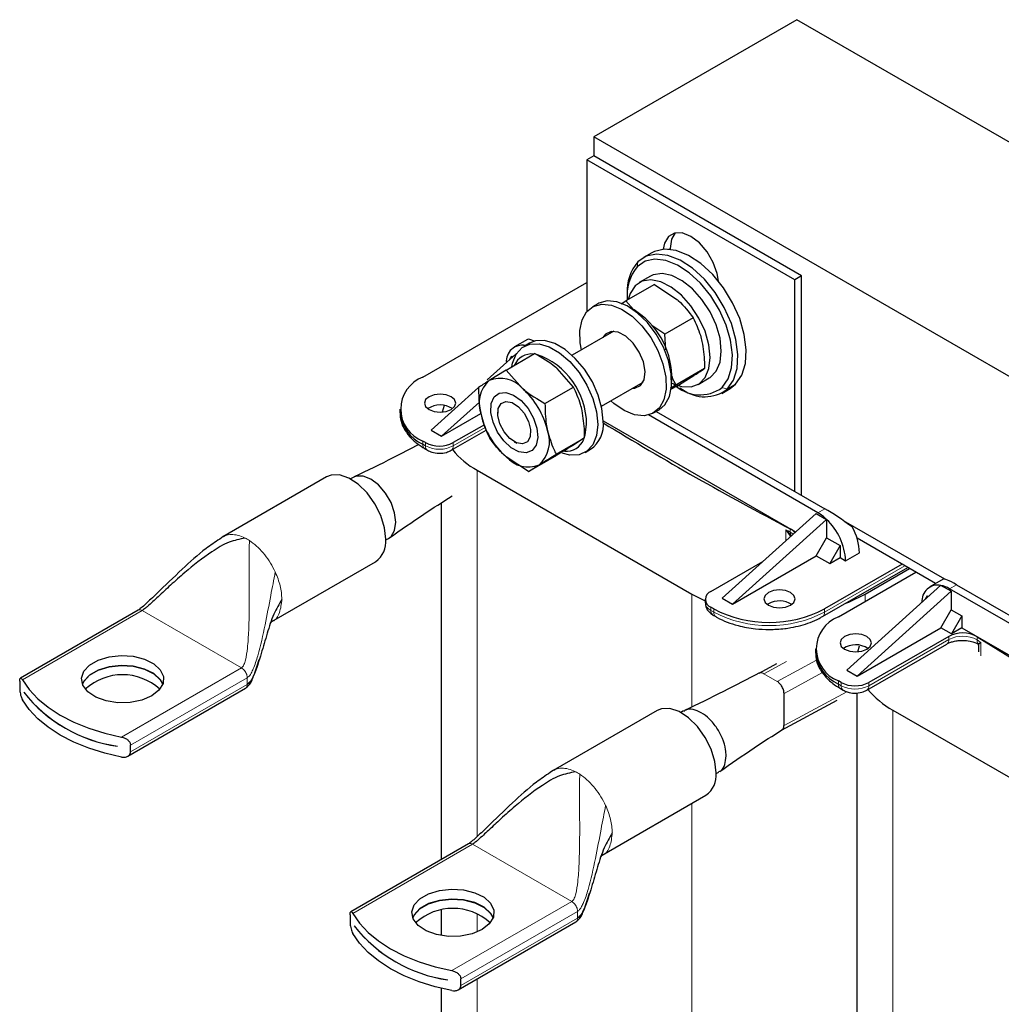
# Model space of a CAD drawing. Header units: millimetres. Extents: x 5 to 418, y 2 to 292.
# Tile 12 of 23: x 214 to 254, y 102 to 143. Entities that reach past the tile are written whole.
import ezdxf

# ---------------------------------------------------------------- set-up
doc = ezdxf.new("R2010")
doc.units = ezdxf.units.MM

msp = doc.modelspace()

# ---------------------------------------------------------------- linework, layer by layer
at = {"color": 7, "linetype": 'Continuous', "lineweight": 25}
for p, q in [((245.3442, 142.5642), (237.057, 137.78)), ((287.7706, 118.0719), (245.3442, 142.5642)), ((279.4834, 113.2878), (237.057, 137.78)), ((237.057, 137.78), (237.057, 136.9962)), ((237.057, 136.9962), (236.7741, 136.8329)), ((245.2594, 131.9344), (236.7741, 136.8329)), ((236.7741, 136.8329), (236.7741, 130.6497)), ((245.5422, 132.0977), (237.057, 136.9962)), ((240.1682, 133.224), (240.1682, 133.1804)), ((239.4169, 133.0396), (239.0775, 132.8437)), ((239.3643, 132.0856), (238.9118, 131.8243)), ((245.5422, 132.0977), (245.2594, 131.9344)), ((245.2594, 123.2955), (245.2594, 131.9344)), ((245.5422, 123.1322), (245.5422, 132.0977)), ((230.0707, 127.9651), (236.7741, 131.8349)), ((239.5278, 131.7472), (238.3662, 131.0766)), ((239.5278, 131.7472), (240.4473, 131.1385)), ((238.4146, 131.3786), (238.4146, 131.248)), ((237.2213, 130.9639), (236.995, 130.8332)), ((238.1713, 130.9558), (238.3662, 131.0766)), ((238.6709, 130.7247), (238.3662, 131.0766)), ((238.6977, 130.7093), (238.4715, 130.8399)), ((241.1141, 130.3839), (239.9526, 129.7133)), ((239.9526, 129.7133), (239.4202, 130.0658)), ((237.8677, 129.836), (236.1677, 128.8546)), ((239.993, 129.0788), (239.9526, 129.7133)), ((234.3481, 129.5061), (233.8104, 129.1957)), ((234.4211, 129.3474), (234.1948, 129.2168)), ((234.2568, 129.2553), (234.2484, 129.2477)), ((234.2592, 129.2539), (234.2571, 129.2551)), ((233.8971, 128.9315), (232.6926, 127.8475)), ((233.473, 128.2518), (234.6346, 128.9224)), ((233.6289, 128.6902), (233.7053, 128.8224)), ((233.7053, 128.8224), (233.7483, 128.7976)), ((236.221, 127.5591), (235.5541, 128.3137)), ((241.5717, 128.3096), (240.4101, 127.639)), ((233.473, 128.2518), (232.7823, 127.8234)), ((233.473, 128.2518), (234.1399, 127.4973)), ((240.2389, 127.7782), (240.2389, 128.0395)), ((240.4429, 127.5985), (241.1336, 128.027)), ((241.3116, 127.6673), (241.7641, 127.9285)), ((232.3446, 127.5344), (230.4101, 125.7935)), ((235.0594, 126.8885), (236.221, 127.5591)), ((237.3676, 126.7761), (239.0676, 127.7574)), ((240.4101, 127.639), (240.1824, 127.4977)), ((240.4429, 127.5985), (240.2166, 127.4679)), ((240.5639, 127.525), (240.677, 127.4596)), ((242.6166, 127.4969), (242.8456, 127.6739)), ((242.2772, 127.301), (242.6166, 127.4969)), ((232.3824, 126.9417), (230.8344, 125.5486)), ((230.9367, 126.8044), (230.8605, 126.5374)), ((229.1335, 126.6589), (229.1335, 126.5282)), ((230.8344, 125.5486), (232.4386, 126.4746)), ((233.1293, 126.615), (233.1293, 126.4943)), ((246.2069, 122.4219), (239.2859, 126.4173)), ((239.4948, 126.503), (239.7211, 126.6336)), ((239.599, 126.5632), (246.4898, 122.5852)), ((232.585, 126.0203), (231.3152, 125.2873)), ((237.4387, 126.1772), (245.296, 121.6413)), ((230.4101, 125.7935), (230.8344, 125.5486)), ((231.2324, 124.9735), (232.66, 125.7976)), ((230.1839, 125.2873), (230.0707, 125.3526)), ((233.8042, 125.3252), (233.9087, 125.2648)), ((235.5169, 124.8142), (236.6785, 125.4848)), ((236.6785, 125.4848), (236.2404, 125.2022)), ((230.1536, 125.0388), (230.2667, 124.9735)), ((234.3881, 124.1032), (233.4686, 124.7119)), ((234.3881, 124.1032), (235.5497, 124.7738)), ((236.6946, 124.8865), (236.9209, 125.0171)), ((234.3881, 124.1032), (234.8262, 124.3858)), ((226.1434, 123.8888), (221.9008, 121.4396)), ((232.2911, 124.1609), (241.0592, 119.0992)), ((227.2295, 123.8692), (227.1174, 123.8045)), ((230.8266, 122.828), (230.8266, 108.2606)), ((242.2895, 118.9357), (246.1362, 122.3974)), ((246.1362, 122.3974), (246.5602, 122.1527)), ((242.7138, 118.6907), (246.5605, 122.1525)), ((246.5605, 122.1525), (246.5602, 122.1527)), ((246.5605, 122.1524), (246.5605, 121.4013)), ((251.3867, 119.7092), (247.2502, 122.0971)), ((221.922, 121.4518), (221.7768, 121.3507)), ((228.5573, 121.3103), (228.6694, 121.375)), ((246.1362, 120.6664), (246.5605, 121.4013)), ((246.5605, 121.4013), (247.112, 121.0829)), ((247.112, 121.0829), (246.6877, 120.348)), ((247.112, 121.0829), (247.112, 120.593)), ((251.0132, 119.5328), (247.8033, 121.3859)), ((242.7138, 118.6907), (246.1362, 120.6664)), ((246.1362, 120.6664), (246.6877, 120.348)), ((247.3383, 120.4623), (247.904, 120.7889)), ((223.9006, 117.9754), (228.1432, 120.4246)), ((241.837, 119.2132), (243.9595, 120.4386)), ((249.6435, 120.3236), (246.4756, 118.4948)), ((246.6877, 120.348), (247.112, 120.593)), ((247.112, 120.593), (247.3383, 120.4623)), ((246.3928, 118.181), (249.8738, 120.1906)), ((247.0413, 118.1682), (250.2092, 119.997)), ((248.1302, 119.0992), (249.9473, 120.1482)), ((251.2274, 119.4584), (247.3807, 115.9966)), ((251.3187, 119.7092), (250.781, 119.3988)), ((251.2274, 119.4583), (251.2277, 119.4582)), ((251.6516, 119.2134), (251.2277, 119.4582)), ((251.8638, 119.4829), (263.4603, 112.7883)), ((241.0592, 119.0992), (241.6027, 118.8276)), ((251.6516, 119.2134), (247.805, 115.7517)), ((263.1775, 112.625), (251.5809, 119.3196)), ((251.6516, 119.2134), (251.6516, 118.4622)), ((241.6027, 118.8867), (241.6027, 118.756)), ((242.2895, 118.9357), (242.7138, 118.6907)), ((244.1846, 118.707), (244.1344, 118.6744)), ((250.5995, 118.8933), (250.6758, 119.0255)), ((250.6758, 119.0255), (250.7188, 119.0007)), ((218.4442, 118.4448), (213.6365, 115.6694)), ((241.9501, 118.4948), (241.837, 118.5601)), ((251.2274, 117.7274), (251.6516, 118.4622)), ((251.6516, 118.4622), (252.09, 118.2091)), ((241.9199, 118.2463), (242.033, 118.181)), ((252.09, 118.2091), (251.6658, 117.4743)), ((252.09, 118.2091), (252.09, 117.7192)), ((247.805, 115.7517), (251.2274, 117.7274)), ((251.6658, 117.4743), (251.2274, 117.7274)), ((252.09, 117.7192), (251.6658, 117.4743)), ((252.09, 117.7192), (262.2666, 111.8444)), ((248.2029, 115.1766), (251.4658, 117.0603)), ((251.5487, 117.374), (248.2858, 115.4904)), ((252.7242, 117.0895), (252.7427, 117.0891)), ((246.104, 116.862), (246.104, 116.7313)), ((247.8935, 116.969), (247.8278, 116.7241)), ((252.7579, 117.0196), (252.7579, 116.7377)), ((244.5203, 116.2517), (243.7911, 115.8613)), ((247.3807, 115.9966), (247.805, 115.7517)), ((213.6075, 115.5398), (213.6075, 115.2676)), ((247.1544, 115.4904), (247.0413, 115.5557)), ((213.7772, 115.0919), (213.7772, 115.0951)), ((213.7772, 115.0919), (213.7787, 115.0927)), ((218.0244, 112.4797), (222.8316, 115.2549)), ((244.821, 113.739), (244.821, 115.0463)), ((247.1242, 115.2419), (247.2373, 115.1766)), ((247.7971, 115.0681), (247.7971, 96.2023)), ((244.7182, 113.5449), (246.9909, 114.7616)), ((239.635, 114.345), (235.3924, 111.8957)), ((240.7211, 114.3253), (240.609, 114.2606)), ((249.2616, 114.364), (258.0297, 109.3023)), ((217.5955, 112.8908), (217.5955, 112.8876)), ((218.133, 112.6551), (218.133, 112.9273)), ((235.4136, 111.9079), (235.2684, 111.8068)), ((242.0489, 111.7664), (242.161, 111.8311)), ((237.3922, 108.4316), (241.6348, 110.8808)), ((231.9358, 108.9009), (227.1281, 106.1255)), ((230.8266, 106.1952), (230.8266, 105.1511)), ((227.0991, 105.996), (227.0991, 105.7238)), ((227.2688, 105.548), (227.2688, 105.5513)), ((227.2688, 105.548), (227.2703, 105.5489)), ((231.516, 102.9359), (236.3232, 105.711)), ((231.6246, 103.1113), (231.6246, 103.3835)), ((230.8266, 102.9957), (230.8266, 98.4396)), ((231.0871, 103.347), (231.0871, 103.3437))]:
    msp.add_line(p, q, dxfattribs=at)
at = {"color": 7, "linetype": 'Continuous', "lineweight": 18}
for p, q in [((240.1682, 133.224), (240.1027, 133.1862)), ((238.8268, 132.4717), (238.8485, 132.6668)), ((242.3016, 127.5424), (242.5062, 127.4779)), ((242.8456, 127.6739), (242.5062, 127.4779)), ((231.3152, 125.1567), (232.6218, 125.9109)), ((230.0707, 125.222), (230.0707, 125.3526)), ((230.1839, 125.1567), (230.0707, 125.222)), ((230.1839, 125.2873), (230.1839, 125.1567)), ((231.3152, 125.1567), (231.3152, 125.2873)), ((232.2911, 124.1609), (232.2911, 109.1969)), ((246.2069, 122.4219), (246.4898, 122.5852)), ((244.901, 121.2858), (244.901, 121.7247)), ((245.0781, 121.4808), (244.901, 121.7247)), ((244.901, 121.7247), (245.1067, 121.4973)), ((245.073, 121.6342), (245.073, 121.7648)), ((224.0009, 120.0983), (224.0448, 120.0069)), ((249.7566, 120.2582), (246.4756, 118.3641)), ((251.5809, 119.3196), (251.8638, 119.4829)), ((241.0592, 119.0992), (241.0592, 114.4918)), ((248.1302, 119.0992), (248.1302, 118.7969)), ((218.6109, 118.4283), (213.7162, 115.6027)), ((222.665, 116.0879), (218.6109, 118.4283)), ((241.837, 118.4295), (241.837, 118.5601)), ((241.9501, 118.3641), (241.837, 118.4295)), ((241.9501, 118.4948), (241.9501, 118.3641)), ((246.4756, 118.3641), (246.4756, 118.4948)), ((248.2858, 115.3598), (251.5487, 117.2434)), ((251.5487, 117.2434), (251.5487, 117.374)), ((252.7057, 117.3585), (252.7057, 117.2279)), ((252.7427, 117.0891), (252.8627, 117.1286)), ((252.8627, 117.1286), (252.7688, 117.041)), ((252.8627, 117.1286), (252.8627, 116.5819)), ((244.0007, 115.8467), (244.9229, 116.3403)), ((244.5381, 115.5364), (246.1535, 116.4011)), ((217.7703, 113.2623), (222.665, 116.0879)), ((244.5381, 115.5364), (244.0007, 115.8467)), ((244.821, 115.0463), (246.3989, 115.891)), ((218.133, 112.9273), (222.9007, 115.6797)), ((222.9007, 115.4075), (222.9007, 115.6797)), ((247.0413, 115.4251), (247.0413, 115.5557)), ((247.1544, 115.4904), (247.1544, 115.3598)), ((248.2858, 115.3598), (248.2858, 115.4904)), ((222.9007, 115.4075), (218.133, 112.6551)), ((244.821, 113.739), (247.3855, 115.1118)), ((247.1544, 115.3598), (247.0413, 115.4251)), ((249.2616, 114.364), (249.2616, 97.0477)), ((237.4925, 110.5545), (237.5364, 110.4631)), ((241.0592, 110.5485), (241.0592, 91.3368)), ((232.1025, 108.8844), (227.2078, 106.0588)), ((236.1566, 106.5441), (232.1025, 108.8844)), ((231.2619, 103.7184), (236.1566, 106.5441)), ((231.6246, 103.3835), (236.3923, 106.1358)), ((236.3923, 105.8636), (231.6246, 103.1113)), ((232.2911, 106.0485), (232.2911, 105.2978)), ((236.3923, 105.8636), (236.3923, 106.1358)), ((232.2911, 103.3833), (232.2911, 96.3985))]:
    msp.add_line(p, q, dxfattribs=at)
at = {"color": 7, "linetype": 'Continuous', "lineweight": 25, "flags": 128}
for points in [[(242.1428, 131.8847), (242.0927, 132.1902), (241.932, 132.6472), (241.6818, 133.0807), (241.3664, 133.4483), (241.0167, 133.7141), (240.6671, 133.852), (240.3517, 133.8485), (240.1015, 133.7039), (239.9408, 133.4325), (239.8907, 133.1847)], [(240.3708, 133.8531), (240.2236, 133.5958), (240.1682, 133.224)], [(242.8456, 127.6739), (243.0962, 128.0377), (243.2426, 128.5134), (243.2773, 129.077), (243.1987, 129.7005), (243.0107, 130.3523), (242.7227, 131), (242.3492, 131.611), (241.9088, 132.1546), (241.4237, 132.6037), (240.9182, 132.9356), (240.4177, 133.1338), (239.9471, 133.1883), (239.5303, 133.0964), (239.4169, 133.0396)], [(242.3016, 127.5424), (242.5397, 127.888), (242.6788, 128.3399), (242.7118, 128.8754), (242.6371, 129.4676), (242.4585, 130.0869), (242.1849, 130.7022), (241.83, 131.2826), (241.4117, 131.799), (240.9508, 132.2256), (240.4706, 132.541), (239.9951, 132.7293), (239.5481, 132.7811), (239.152, 132.6938), (238.8268, 132.4717)], [(242.5062, 127.4779), (242.7568, 127.8418), (242.9032, 128.3174), (242.9379, 128.8811), (242.8593, 129.5045), (242.6713, 130.1564), (242.3833, 130.8041), (242.0098, 131.415), (241.5694, 131.9587), (241.0843, 132.4077), (240.5788, 132.7397), (240.0783, 132.9379), (239.6077, 132.9924), (239.1908, 132.9005), (238.8485, 132.6668)], [(240.2382, 127.7185), (240.6381, 127.5789), (241.0228, 127.5665), (241.3502, 127.6911), (241.5998, 127.9447), (241.7559, 128.3116), (241.8087, 128.7685), (241.7549, 129.2869), (241.5978, 129.8341), (241.3473, 130.3757), (241.0192, 130.8778), (240.6341, 131.3087), (240.2161, 131.6415), (239.7916, 131.8551), (239.3872, 131.9362), (239.0283, 131.8796), (238.7375, 131.689), (238.533, 131.3763), (238.4552, 131.128)], [(241.7641, 127.9285), (241.8027, 127.9523), (242.0524, 128.206), (242.2085, 128.5728), (242.2613, 129.0298), (242.2074, 129.5481), (242.0503, 130.0953), (241.7999, 130.637), (241.4717, 131.1391), (241.0866, 131.57), (240.6687, 131.9027), (240.2441, 132.1163), (239.8397, 132.1974), (239.4808, 132.1409), (239.3643, 132.0856)], [(236.5483, 129.0743), (236.4974, 129.369), (236.4843, 129.8684), (236.5736, 130.2981), (236.76, 130.633), (237.0327, 130.8537), (237.3759, 130.9475), (237.7695, 130.9087), (238.1908, 130.7398), (238.6152, 130.4504), (239.0181, 130.0575), (239.3761, 129.5838), (239.6683, 129.0569), (239.8778, 128.5074), (239.9924, 127.9672), (240.0055, 127.4678), (239.9162, 127.0382), (239.7298, 126.7032), (239.4571, 126.4825), (239.1139, 126.3888), (238.7203, 126.4275), (238.299, 126.5965), (237.8746, 126.8859), (237.7482, 126.9958)], [(239.7211, 126.6336), (239.9561, 126.8339), (240.1425, 127.1688), (240.2317, 127.5985), (240.2187, 128.0979), (240.1041, 128.638), (239.8946, 129.1875), (239.6024, 129.7144), (239.2444, 130.1881), (238.8415, 130.581), (238.4171, 130.8704), (237.9958, 131.0393), (237.6021, 131.0781), (237.259, 130.9844), (237.2213, 130.9639)], [(239.081, 128.5858), (238.912, 128.9895), (238.6625, 129.3543), (238.3627, 129.6364), (238.0486, 129.8017), (237.7583, 129.8303), (237.5266, 129.7187), (237.4222, 129.5788)], [(233.6993, 128.3825), (233.7283, 128.531), (233.8795, 128.9039), (234.1216, 129.1692), (234.4405, 129.3114), (234.8179, 129.3222), (235.2317, 129.2011), (235.6578, 128.9551), (236.0716, 128.5985), (236.449, 128.1519), (236.7679, 127.6414), (237.01, 127.0967), (237.1611, 126.5493), (237.2125, 126.0311)], [(237.4388, 126.1618), (237.3874, 126.6799), (237.2363, 127.2273), (236.9942, 127.7721), (236.6752, 128.2825), (236.2979, 128.7291), (235.8841, 129.0857), (235.4579, 129.3317), (235.0442, 129.4528), (234.6668, 129.442), (234.4211, 129.3474)], [(238.6221, 127.5003), (238.7315, 127.5059), (238.9632, 127.6175), (239.1082, 127.8559), (239.1491, 128.1921), (239.081, 128.5858)], [(231.2304, 126.6425), (231.3691, 126.7624), (231.4178, 126.9038), (231.3691, 127.0452), (231.2304, 127.1651), (231.0228, 127.2451), (230.7778, 127.2733), (230.5329, 127.2451), (230.3253, 127.1651), (230.1866, 127.0452), (230.1378, 126.9038), (230.1866, 126.7624), (230.3253, 126.6425), (230.5329, 126.5625), (230.7778, 126.5343), (231.0228, 126.5625), (231.2304, 126.6425)], [(234.7264, 125.8831), (234.7639, 125.4988), (234.6973, 125.1803), (234.534, 124.9619), (234.2916, 124.8673), (233.9963, 124.9068), (233.6803, 125.0761), (233.3777, 125.3569), (233.1213, 125.7187), (232.939, 126.1223), (232.8504, 126.524), (232.8651, 126.8802), (232.9817, 127.1524), (233.1873, 127.3111), (233.4599, 127.339), (233.7697, 127.2332), (234.0833, 127.005), (234.3667, 126.6793), (234.5891, 126.2913), (234.7264, 125.8831)], [(233.2197, 126.0523), (233.135, 126.3892), (233.1523, 126.6827), (233.2687, 126.8883), (233.4668, 126.9745), (233.7162, 126.9283), (233.979, 126.7567), (234.2152, 126.4858), (234.3888, 126.1569), (234.4735, 125.82), (234.4563, 125.5265), (234.3398, 125.3209), (234.1418, 125.2347), (233.8924, 125.2809), (233.6296, 125.4526), (233.3933, 125.7234), (233.2197, 126.0523)], [(237.2125, 126.0311), (237.1611, 125.5723), (237.01, 125.1994), (236.7679, 124.9341), (236.449, 124.7919), (236.0716, 124.7811), (235.7646, 124.8593)], [(236.687, 125.532), (236.7074, 125.6007), (236.76, 126.0311)], [(228.5575, 121.3403), (228.5051, 121.8112), (228.3516, 122.3077), (228.1086, 122.793), (227.7939, 123.2311), (227.431, 123.5895), (227.0468, 123.8417), (226.6697, 123.9689), (226.3278, 123.9617), (226.1434, 123.8888)], [(228.6694, 121.375), (228.7732, 121.4554), (228.9178, 121.6997), (228.9676, 122.0343), (228.9178, 122.4264), (228.7732, 122.8377), (228.5479, 123.2278), (228.2641, 123.5587), (227.9494, 123.7979), (227.6348, 123.922), (227.3509, 123.9188), (227.2295, 123.8692)], [(244.1846, 119.1643), (244.0459, 119.0444), (243.9971, 118.903), (244.0459, 118.7616), (244.1846, 118.6417), (244.3922, 118.5617), (244.6371, 118.5335), (244.8821, 118.5617), (245.0897, 118.6417), (245.2284, 118.7616), (245.2771, 118.903), (245.2284, 119.0444), (245.0897, 119.1643), (244.8821, 119.2443), (244.6371, 119.2725), (244.3922, 119.2443), (244.1846, 119.1643)], [(247.3396, 118.7276), (247.4626, 118.7758), (248.1302, 119.0992)], [(248.201, 116.8457), (248.3397, 116.9655), (248.3884, 117.1069), (248.3397, 117.2483), (248.201, 117.3682), (247.9933, 117.4482), (247.7484, 117.4764), (247.5035, 117.4482), (247.2959, 117.3682), (247.1571, 117.2483), (247.1084, 117.1069), (247.1571, 116.9655), (247.2959, 116.8457), (247.5035, 116.7656), (247.7484, 116.7374), (247.9933, 116.7656), (248.201, 116.8457)], [(218.9974, 114.9395), (218.5945, 114.7678), (218.1218, 114.6723), (217.6214, 114.6615), (217.1377, 114.7364), (216.7137, 114.8902), (216.387, 115.1093), (216.1867, 115.3743), (216.1307, 115.6615), (216.2238, 115.9456), (216.4578, 116.2012), (216.8119, 116.4056), (217.2546, 116.5407), (217.7467, 116.5944), (218.2443, 116.5621), (218.7033, 116.4465), (219.0829, 116.2579), (219.3493, 116.0131), (219.4789, 115.7339), (219.4602, 115.445), (219.2948, 115.1721), (218.9974, 114.9395)], [(219.4522, 115.422), (219.3493, 115.6065), (219.0829, 115.8513), (218.7033, 116.0398), (218.2443, 116.1554), (217.7467, 116.1878), (217.2546, 116.1341), (216.8119, 115.999), (216.4578, 115.7945), (216.2238, 115.539), (216.1668, 115.422)], [(216.1674, 115.4203), (216.2238, 115.5357), (216.4578, 115.7913), (216.8119, 115.9957), (217.2546, 116.1308), (217.7467, 116.1845), (218.2443, 116.1522), (218.7033, 116.0366), (219.0829, 115.848), (219.3493, 115.6032), (219.4516, 115.4203)], [(213.7162, 115.6027), (213.991, 115.2043), (214.3439, 114.8271), (214.7701, 114.476), (215.2639, 114.1557), (215.8187, 113.8707), (216.4269, 113.6246), (217.0804, 113.4209), (217.7703, 113.2623)], [(217.7703, 112.4457), (217.0804, 112.6044), (216.4269, 112.8081), (215.8187, 113.0541), (215.2639, 113.3392), (214.7701, 113.6594), (214.3439, 114.0106), (213.991, 114.3878), (213.7162, 114.7861)], [(242.0491, 111.7965), (241.9967, 112.2673), (241.8432, 112.7638), (241.6002, 113.2491), (241.2855, 113.6873), (240.9226, 114.0457), (240.5384, 114.2979), (240.1613, 114.4251), (239.8194, 114.4179), (239.635, 114.345)], [(232.489, 105.3956), (232.0861, 105.224), (231.6134, 105.1285), (231.113, 105.1177), (230.6293, 105.1925), (230.2053, 105.3463), (229.8786, 105.5654), (229.6783, 105.8304), (229.6223, 106.1177), (229.7154, 106.4017), (229.9494, 106.6573), (230.3035, 106.8618), (230.7462, 106.9968), (231.2383, 107.0506), (231.7359, 107.0182), (232.1949, 106.9026), (232.5745, 106.714), (232.8409, 106.4693), (232.9705, 106.19), (232.9518, 105.9011), (232.7864, 105.6282), (232.489, 105.3956)], [(232.9438, 105.8781), (232.8409, 106.0626), (232.5745, 106.3074), (232.1949, 106.496), (231.7359, 106.6116), (231.2383, 106.6439), (230.7462, 106.5902), (230.3035, 106.4551), (229.9494, 106.2507), (229.7154, 105.9951), (229.6584, 105.8781)], [(229.659, 105.8765), (229.7154, 105.9918), (229.9494, 106.2474), (230.3035, 106.4519), (230.7462, 106.5869), (231.2383, 106.6407), (231.7359, 106.6083), (232.1949, 106.4927), (232.5745, 106.3041), (232.8409, 106.0594), (232.9432, 105.8765)], [(227.2078, 106.0588), (227.4826, 105.6605), (227.8355, 105.2832), (228.2617, 104.9321), (228.7555, 104.6119), (229.3103, 104.3268), (229.9185, 104.0808), (230.572, 103.8771), (231.2619, 103.7184)], [(231.2619, 102.9019), (230.572, 103.0605), (229.9185, 103.2642), (229.3103, 103.5103), (228.7555, 103.7953), (228.2617, 104.1156), (227.8355, 104.4667), (227.4826, 104.844), (227.2078, 105.2423)]]:
    msp.add_lwpolyline(points, dxfattribs=at)
at = {"color": 7, "linetype": 'Continuous', "lineweight": 18, "flags": 128}
msp.add_lwpolyline([(245.1965, 121.5518), (245.1807, 121.5648), (245.073, 121.6342)], dxfattribs=at)
at = {"color": 7, "linetype": 'Continuous', "lineweight": 25}
for centre, radius, start, end in [((240.3107, 131.2835), 1.901, 141.31586, 185.34331), ((240.2339, 131.4829), 1.8223, 139.4868, 183.28151), ((236.9426, 127.9163), 3.2987, 2.14016, 57.85446), ((234.1348, 128.6117), 0.6549, 79.26017, 184.7018), ((234.526, 128.1206), 0.7916, 83.95077, 156.04385), ((233.7172, 126.0202), 3.0428, 0.20605, 70.78272), ((230.5665, 126.6589), 1.3972, 110.78342, 249.21658), ((233.234, 126.7149), 1.197, 40.81417, 112.16817), ((233.645, 126.8787), 1.2793, 132.4013, 200.49909), ((241.3927, 128.7662), 1.5245, 225.50469, 306.60001), ((231.9633, 125.04), 3.2826, 13.00093, 48.46714), ((241.5795, 128.675), 1.5138, 233.40223, 307.74519), ((230.7778, 125.9204), 0.9069, 56.33248, 123.66752), ((230.7349, 126.6879), 1.6094, 185.6948, 245.62534), ((235.6452, 127.1692), 3.2826, 193.00093, 228.46714), ((236.2349, 126.017), 1.2126, 304.45505, 6.85713), ((307.8632, 241.363), 135.079, 238.576183, 242.300069), ((233.9636, 125.3305), 1.2793, 312.4013, 20.49909), ((230.7496, 126.3791), 1.2296, 242.60967, 297.39033), ((235.9117, 125.7223), 0.7921, 265.56834, 337.75736), ((233.8987, 127.1245), 3.3715, 219.03792, 241.52174), ((234.3745, 125.4943), 1.197, 220.81417, 292.16817), ((245.2596, 120.8127), 1.8673, 45.85457, 59.51629), ((244.8364, 120.3349), 2.5051, 2.91529, 46.51141), ((244.8323, 121.2669), 0.5531, 38.68549, 64.20848), ((245.63, 120.7167), 2.2751, 1.8179, 29.64378), ((227.5661, 121.2373), 0.9967, 305.37932, 5.93286), ((251.1053, 118.8148), 0.6549, 79.26017, 184.7018), ((250.9834, 118.3162), 1.1678, 59.22499, 77.92714), ((241.9609, 118.8867), 0.3493, 110.78342, 249.21658), ((244.6346, 117.8801), 0.9414, 57.53567, 118.55302), ((244.2129, 122.8619), 4.9185, 242.60967, 297.39033), ((247.5371, 116.862), 1.3972, 110.78342, 249.21658), ((252.1128, 116.292), 1.2202, 60.92664, 117.53507), ((324.2575, 230.5203), 133.8852, 237.69499, 242.310386), ((247.7055, 116.891), 1.6094, 185.6948, 245.62534), ((247.7486, 116.1223), 0.908, 56.64894, 123.63326), ((217.8095, 113.5432), 2.2636, 47.68495, 132.31505), ((247.7201, 116.5822), 1.2296, 242.60967, 297.39033), ((218.4216, 118.731), 5.8983, 218.0558, 261.94957), ((218.4216, 118.7278), 5.8983, 218.0558, 261.94957), ((250.8692, 117.3276), 3.3715, 219.03792, 241.52174), ((241.0577, 111.6934), 0.9967, 305.37932, 5.93286), ((231.3011, 103.9993), 2.2636, 47.68495, 132.31505), ((231.9132, 109.1872), 5.8983, 218.0558, 261.94957), ((231.9132, 109.1839), 5.8983, 218.0558, 261.94957)]:
    msp.add_arc(centre, radius, start, end, dxfattribs=at)
at = {"color": 7, "linetype": 'Continuous', "lineweight": 18}
for centre, radius, start, end in [((230.2667, 125.2003), 0.1972, 173.70115, 234.98667), ((230.3741, 125.1324), 0.1918, 172.74121, 235.97315), ((230.7496, 126.2484), 1.2296, 242.60967, 297.39033), ((231.115, 125.137), 0.2012, 305.70095, 5.62013), ((311.727, 248.3654), 143.1907, 242.180213, 242.257974), ((245.3267, 121.6241), 0.2539, 177.7262, 209.94554), ((245.1265, 121.4303), 0.07, 106.46652, 133.78307), ((221.9599, 119.7078), 1.8844, 56.88363, 63.12174), ((242.003, 118.796), 0.4024, 185.6948, 245.62534), ((242.033, 118.4078), 0.1972, 173.70115, 234.98667), ((242.1399, 118.3398), 0.1913, 172.68493, 236.5366), ((244.2129, 122.7312), 4.9185, 242.60967, 297.39033), ((246.2809, 118.3423), 0.196, 303.76086, 6.41234), ((251.3584, 117.2192), 0.1918, 304.05635, 7.25583), ((252.1128, 116.1614), 1.2202, 60.92664, 117.53507), ((252.9513, 117.219), 0.2457, 177.94206, 211.91664), ((319.536, 222.6985), 124.8612, 237.640087, 237.725283), ((252.6881, 117.0284), 0.0816, 8.86043, 48.03629), ((247.2373, 115.4034), 0.1972, 173.70115, 234.98667), ((247.3447, 115.3355), 0.1918, 172.74121, 235.97315), ((247.7201, 116.4515), 1.2296, 242.60967, 297.39033), ((248.0855, 115.3401), 0.2012, 305.70095, 5.62013), ((235.4515, 110.1639), 1.8844, 56.88363, 63.12174)]:
    msp.add_arc(centre, radius, start, end, dxfattribs=at)
at = {"color": 7, "linetype": 'Continuous', "lineweight": 25}
for centre, major_axis, ratio, start_param, end_param in [((235.7635, 128.4757), (1.4228, -1.0238), 0.1110742, 2.5860542, 3.0915605), ((247.36, 121.7812), (1.4228, -1.0238), 0.1110742, 1.476412, 2.3062436), ((252.7341, 118.6788), (1.4228, -1.0238), 0.1110742, 2.3062436, 3.0915605), ((244.5381, 115.2096), (-0.1999, 0.3466), 0.5773812, 4.5645411, 4.7871775), ((244.5381, 115.2096), (-0.1999, 0.3466), 0.5773812, 4.3414692, 4.5645411), ((244.5381, 115.2096), (-0.1999, 0.3466), 0.5773812, 3.927732, 4.3414692), ((244.5381, 113.9023), (-0.1999, 0.3466), 0.5773812, 3.0682864, 3.2909228), ((244.5381, 113.9023), (-0.1999, 0.3466), 0.5773812, 3.2909228, 3.5139947)]:
    msp.add_ellipse(centre, major_axis=major_axis, ratio=ratio, start_param=start_param, end_param=end_param, dxfattribs=at)
at = {"color": 7, "linetype": 'Continuous', "lineweight": 18}
for centre, start_param, end_param in [((244.0007, 115.5198), 5.9737825, 6.2098791), ((244.0007, 115.5198), 5.7674687, 5.9737825), ((244.0007, 115.5198), 5.4985283, 5.7674687), ((244.5381, 115.2096), 5.2295879, 5.4985283), ((244.5381, 115.2096), 5.0232741, 5.2295879), ((244.5381, 115.2096), 4.7871775, 5.0232741)]:
    msp.add_ellipse(centre, major_axis=(-0.1999, 0.3466), ratio=0.5773812, start_param=start_param, end_param=end_param, dxfattribs=at)
at = {"color": 7, "linetype": 'Continuous', "lineweight": 25}
for points, knots in [([(240.4473, 131.1385), (240.466, 131.1222), (240.732, 130.891), (240.93, 130.6282), (241.1141, 130.3839)], [0, 0, 0, 0, 0.0702006, 1, 1, 1, 1]), ([(241.1141, 130.3839), (241.2221, 130.1549), (241.365, 129.8518), (241.4488, 129.5045), (241.4692, 129.4196)], [0, 0, 0, 0, 0.75563417, 1, 1, 1, 1]), ([(241.4692, 129.4196), (241.5138, 129.1393), (241.5715, 128.7767), (241.5716, 128.396), (241.5717, 128.3096)], [0, 0, 0, 0, 0.7730974, 1, 1, 1, 1]), ([(235.5541, 128.3137), (235.5352, 128.3298), (235.2655, 128.5589), (234.9386, 128.7473), (234.6346, 128.9224)], [0, 0, 0, 0, 0.0702006, 1, 1, 1, 1]), ([(241.1336, 128.027), (241.1468, 128.0353), (241.3356, 128.1543), (241.458, 128.2348), (241.5717, 128.3096)], [0, 0, 0, 0, 0.0702006, 1, 1, 1, 1]), ([(240.4101, 127.639), (240.3762, 127.7057), (240.3053, 127.8452), (240.2479, 127.9971), (240.218, 128.0763)], [0, 0, 0, 0, 0.4785214, 1, 1, 1, 1]), ([(232.7823, 127.8234), (232.7691, 127.8151), (232.5803, 127.6961), (232.458, 127.6156), (232.3442, 127.5408)], [0, 0, 0, 0, 0.0702006, 1, 1, 1, 1]), ([(232.3442, 127.5408), (232.3503, 127.253), (232.3582, 126.8721), (232.4293, 126.5174), (232.4467, 126.4308)], [0, 0, 0, 0, 0.7556342, 1, 1, 1, 1]), ([(236.576, 126.5949), (236.5556, 126.6797), (236.4718, 127.0271), (236.3289, 127.3301), (236.221, 127.5591)], [0, 0, 0, 0, 0.2443658, 1, 1, 1, 1]), ([(234.1399, 127.4973), (234.1588, 127.4812), (234.4285, 127.252), (234.7554, 127.0637), (235.0594, 126.8885)], [0, 0, 0, 0, 0.07020058, 1, 1, 1, 1]), ([(235.0594, 126.8885), (235.0654, 126.6007), (235.0734, 126.2198), (235.1445, 125.8651), (235.1618, 125.7785)], [0, 0, 0, 0, 0.7556342, 1, 1, 1, 1]), ([(229.1464, 126.5345), (229.1462, 126.4436), (229.146, 126.2214), (229.2786, 125.8805), (229.5117, 125.5384), (229.8078, 125.2543), (230.0497, 125.1074), (230.1578, 125.0418)], [0, 0, 0, 0, 0.1530094, 0.3739744, 0.5982699, 0.820568, 1, 1, 1, 1]), ([(232.4467, 126.4308), (232.5219, 126.1681), (232.6191, 125.8283), (232.768, 125.5334), (232.8018, 125.4665)], [0, 0, 0, 0, 0.7730974, 1, 1, 1, 1]), ([(236.6785, 125.4848), (236.6785, 125.5712), (236.6783, 125.9519), (236.6206, 126.3145), (236.576, 126.5949)], [0, 0, 0, 0, 0.2269026, 1, 1, 1, 1]), ([(235.1618, 125.7785), (235.237, 125.5158), (235.3343, 125.176), (235.4831, 124.8811), (235.5169, 124.8142)], [0, 0, 0, 0, 0.7730974, 1, 1, 1, 1]), ([(229.907, 125.2047), (229.5578, 125.024), (228.7024, 124.5811), (227.8007, 124.1461), (227.267, 123.8887)], [0, 0, 0, 0, 0.4081509, 1, 1, 1, 1]), ([(233.4686, 124.7119), (233.45, 124.7282), (233.1839, 124.9594), (232.9859, 125.2222), (232.8018, 125.4665)], [0, 0, 0, 0, 0.0702006, 1, 1, 1, 1]), ([(236.2404, 125.2022), (236.2269, 125.1937), (236.0345, 125.0726), (235.7833, 124.9178), (235.5497, 124.7738)], [0, 0, 0, 0, 0.0702006, 1, 1, 1, 1]), ([(230.2667, 124.9735), (230.3218, 124.9466), (230.462, 124.878), (230.7304, 124.8399), (231.0132, 124.8692), (231.1676, 124.9427), (231.2324, 124.9735)], [0, 0, 0, 0, 0.1878046, 0.477884, 0.7807662, 1, 1, 1, 1]), ([(234.8262, 124.3858), (234.8397, 124.3943), (235.0321, 124.5154), (235.2833, 124.6702), (235.5169, 124.8142)], [0, 0, 0, 0, 0.0702006, 1, 1, 1, 1]), ([(228.7137, 121.404), (229.1691, 121.7239), (229.9762, 122.2908), (230.8777, 122.8644), (231.2706, 123.1144)], [0, 0, 0, 0, 0.564146, 1, 1, 1, 1]), ([(221.7768, 121.3507), (221.587, 121.2234), (221.0299, 120.8495), (220.1954, 120.0768), (219.3987, 119.3135), (218.8429, 118.7747), (218.6055, 118.5642), (218.5005, 118.4806), (218.4591, 118.4543), (218.4399, 118.4422)], [0, 0, 0, 0, 0.1508435, 0.4427995, 0.7741893, 0.9110123, 0.9619333, 0.9823452, 1, 1, 1, 1]), ([(222.8119, 121.3886), (222.5902, 121.3417), (222.0906, 121.236), (221.27, 120.7235), (220.4986, 120.1227), (219.7917, 119.4874), (219.2966, 119.0257), (218.9548, 118.7026), (218.7484, 118.5277), (218.6733, 118.468), (218.6304, 118.4407), (218.6109, 118.4283)], [0, 0, 0, 0, 0.1225976, 0.2762313, 0.5522533, 0.7054633, 0.8388829, 0.9486933, 0.9690342, 0.9859029, 1, 1, 1, 1]), ([(224.3149, 118.8911), (224.1996, 118.6917), (223.9426, 118.247), (223.7104, 117.4864), (223.4601, 116.6367), (223.2563, 115.9753), (223.0566, 115.5477), (222.9475, 115.4496), (222.9007, 115.4075)], [0, 0, 0, 0, 0.1747018, 0.3896235, 0.6143231, 0.8700009, 0.9441964, 1, 1, 1, 1]), ([(241.6037, 118.7548), (241.6119, 118.6842), (241.6277, 118.5478), (241.7456, 118.3677), (241.8596, 118.2883), (241.9199, 118.2463)], [0, 0, 0, 0, 0.3361576, 0.6493205, 1, 1, 1, 1]), ([(223.8617, 117.916), (223.8655, 117.9235), (223.8885, 117.9696), (223.8965, 117.9737), (223.9032, 117.977)], [0, 0, 0, 0, 0.1640509, 1, 1, 1, 1]), ([(242.0372, 118.184), (242.0571, 118.1707), (242.1925, 118.0808), (242.4966, 117.9537), (242.9001, 117.8185), (243.2933, 117.7322), (243.7166, 117.6688), (244.0273, 117.6595), (244.2129, 117.654)], [0, 0, 0, 0, 0.0360413, 0.2450616, 0.4555094, 0.6109689, 0.7677136, 1, 1, 1, 1]), ([(244.2129, 117.654), (244.4267, 117.6611), (244.7272, 117.6712), (245.1562, 117.7372), (245.5087, 117.8144), (245.8978, 117.9419), (246.1955, 118.0654), (246.346, 118.1593), (246.3871, 118.185)], [0, 0, 0, 0, 0.2675611, 0.375903, 0.5538423, 0.7355131, 0.9277354, 1, 1, 1, 1]), ([(251.4703, 117.0599), (251.4781, 117.0653), (251.5161, 117.0918), (251.6263, 117.1353), (251.7927, 117.1818), (251.9612, 117.2063), (252.074, 117.2087), (252.1144, 117.2096)], [0, 0, 0, 0, 0.06420845, 0.31357726, 0.54983896, 0.83880171, 1, 1, 1, 1]), ([(252.1144, 117.2096), (252.2194, 117.2041), (252.3659, 117.1966), (252.5522, 117.1506), (252.6574, 117.1159), (252.7073, 117.0878), (252.7191, 117.0812)], [0, 0, 0, 0, 0.45531554, 0.63497496, 0.91368625, 1, 1, 1, 1]), ([(252.714, 117.0884), (252.7204, 117.0845), (252.7331, 117.0767), (252.7473, 117.0582), (252.7562, 117.0371), (252.7569, 117.0224), (252.7573, 117.0153)], [0, 0, 0, 0, 0.2649896, 0.5246514, 0.7715361, 1, 1, 1, 1]), ([(246.1169, 116.7376), (246.1168, 116.6467), (246.1165, 116.4245), (246.2491, 116.0836), (246.4822, 115.7415), (246.7783, 115.4574), (247.0203, 115.3105), (247.1284, 115.2449)], [0, 0, 0, 0, 0.15300935, 0.37397437, 0.59826987, 0.82056803, 1, 1, 1, 1]), ([(252.7688, 117.041), (252.7648, 117.0355), (252.7578, 117.026), (252.7607, 117.0214), (252.762, 117.0194)], [0, 0, 0, 0, 0.5785933, 1, 1, 1, 1]), ([(222.8314, 115.2547), (222.8651, 115.2803), (223.0327, 115.4076), (223.1973, 115.8289), (223.3135, 116.2008), (223.3833, 116.4245)], [0, 0, 0, 0, 0.09110772, 0.45348667, 1, 1, 1, 1]), ([(243.8236, 115.8784), (243.3346, 115.6248), (242.34, 115.109), (241.2916, 114.6024), (240.7586, 114.3449)], [0, 0, 0, 0, 0.49161444, 1, 1, 1, 1]), ([(213.6075, 115.5398), (213.6084, 115.5656), (213.6102, 115.617), (213.6243, 115.6616), (213.6464, 115.678), (213.6774, 115.6624), (213.7031, 115.6229), (213.7162, 115.6027)], [0, 0, 0, 0, 0.1819631, 0.3635273, 0.5553872, 0.7717062, 1, 1, 1, 1]), ([(213.6075, 115.2676), (213.6084, 115.238), (213.6102, 115.1787), (213.6243, 115.0742), (213.6464, 114.968), (213.6774, 114.8639), (213.7031, 114.8125), (213.7162, 114.7861)], [0, 0, 0, 0, 0.1819631, 0.3635273, 0.5553872, 0.7717062, 1, 1, 1, 1]), ([(247.2373, 115.1766), (247.2924, 115.1497), (247.4326, 115.0811), (247.701, 115.043), (247.9838, 115.0723), (248.1381, 115.1458), (248.2029, 115.1766)], [0, 0, 0, 0, 0.1878046, 0.477884, 0.7807662, 1, 1, 1, 1]), ([(242.4593, 112.4904), (242.4545, 112.5781), (242.4423, 112.802), (242.3222, 113.2005), (242.0927, 113.6349), (241.7883, 114.0068), (241.4437, 114.2761), (241.1043, 114.4008), (240.8531, 114.4092), (240.7552, 114.3298), (240.7307, 114.3099)], [0, 0, 0, 0, 0.0922728, 0.2355339, 0.3788652, 0.5221066, 0.6653364, 0.8086702, 0.9518946, 1, 1, 1, 1]), ([(242.2053, 111.8602), (242.6607, 112.1801), (243.4678, 112.7471), (244.3691, 113.3208), (244.762, 113.5708)], [0, 0, 0, 0, 0.5641436, 1, 1, 1, 1]), ([(244.7971, 113.6214), (244.8073, 113.6503), (244.8199, 113.686), (244.8208, 113.7306), (244.821, 113.739)], [0, 0, 0, 0, 0.8130013, 1, 1, 1, 1]), ([(217.7703, 113.2623), (217.8147, 113.2503), (217.9035, 113.2262), (218.0212, 113.1488), (218.103, 113.0535), (218.1312, 112.975), (218.1327, 112.9354), (218.133, 112.9273)], [0, 0, 0, 0, 0.2506915, 0.5017292, 0.7396222, 0.946863, 1, 1, 1, 1]), ([(217.7703, 112.4457), (217.8147, 112.4411), (217.9035, 112.4318), (218.0212, 112.4692), (218.103, 112.5382), (218.1312, 112.608), (218.1327, 112.6471), (218.133, 112.6551)], [0, 0, 0, 0, 0.2506915, 0.5017292, 0.7396222, 0.946863, 1, 1, 1, 1]), ([(242.1525, 111.847), (242.1812, 111.8579), (242.2981, 111.9025), (242.4225, 112.119), (242.4471, 112.3668), (242.4593, 112.4904)], [0, 0, 0, 0, 0.1402271, 0.5712036, 1, 1, 1, 1]), ([(236.3035, 111.8448), (236.0818, 111.7978), (235.5822, 111.6921), (234.7616, 111.1797), (233.9902, 110.5788), (233.2833, 109.9436), (232.7882, 109.4818), (232.4464, 109.1587), (232.24, 108.9838), (232.1649, 108.9242), (232.122, 108.8969), (232.1025, 108.8844)], [0, 0, 0, 0, 0.1225976, 0.2762313, 0.5522533, 0.7054633, 0.8388829, 0.9486933, 0.9690342, 0.9859029, 1, 1, 1, 1]), ([(235.2684, 111.8068), (235.0786, 111.6795), (234.5215, 111.3057), (233.687, 110.5329), (232.8903, 109.7697), (232.3345, 109.2309), (232.0971, 109.0203), (231.9921, 108.9367), (231.9507, 108.9105), (231.9315, 108.8983)], [0, 0, 0, 0, 0.1508435, 0.4427995, 0.7741893, 0.9110123, 0.9619333, 0.9823452, 1, 1, 1, 1]), ([(237.8065, 109.3472), (237.6912, 109.1478), (237.4342, 108.7032), (237.202, 107.9425), (236.9517, 107.0929), (236.7479, 106.4315), (236.5482, 106.0038), (236.4391, 105.9057), (236.3923, 105.8636)], [0, 0, 0, 0, 0.1747018, 0.3896235, 0.6143231, 0.8700009, 0.9441964, 1, 1, 1, 1]), ([(237.3533, 108.3721), (237.3571, 108.3797), (237.3801, 108.4258), (237.3881, 108.4298), (237.3948, 108.4332)], [0, 0, 0, 0, 0.1640509, 1, 1, 1, 1]), ([(236.323, 105.7109), (236.3567, 105.7365), (236.5243, 105.8638), (236.6889, 106.2851), (236.8051, 106.657), (236.8749, 106.8806)], [0, 0, 0, 0, 0.0911077, 0.4534867, 1, 1, 1, 1]), ([(227.0991, 105.996), (227.1, 106.0217), (227.1018, 106.0731), (227.1159, 106.1177), (227.138, 106.1341), (227.169, 106.1186), (227.1947, 106.0791), (227.2078, 106.0588)], [0, 0, 0, 0, 0.1819631, 0.3635273, 0.5553872, 0.7717062, 1, 1, 1, 1]), ([(227.0991, 105.7238), (227.1, 105.6941), (227.1018, 105.6348), (227.1159, 105.5303), (227.138, 105.4242), (227.169, 105.3201), (227.1947, 105.2687), (227.2078, 105.2423)], [0, 0, 0, 0, 0.1819631, 0.3635273, 0.5553872, 0.7717062, 1, 1, 1, 1]), ([(231.2619, 103.7184), (231.3063, 103.7064), (231.3951, 103.6823), (231.5128, 103.6049), (231.5946, 103.5097), (231.6228, 103.4312), (231.6243, 103.3916), (231.6246, 103.3835)], [0, 0, 0, 0, 0.2506915, 0.5017292, 0.7396222, 0.946863, 1, 1, 1, 1]), ([(231.2619, 102.9019), (231.3063, 102.8973), (231.3951, 102.888), (231.5128, 102.9253), (231.5946, 102.9943), (231.6228, 103.0641), (231.6243, 103.1033), (231.6246, 103.1113)], [0, 0, 0, 0, 0.2506915, 0.5017292, 0.7396222, 0.946863, 1, 1, 1, 1])]:
    msp.add_open_spline(points, degree=3, knots=knots, dxfattribs=at)
at = {"color": 7, "linetype": 'Continuous', "lineweight": 18}
for points, knots in [([(221.9267, 121.4423), (221.9527, 121.4591), (222.0459, 121.5191), (222.2482, 121.5424), (222.5202, 121.516), (222.7146, 121.4311), (222.8119, 121.3886)], [0, 0, 0, 0, 0.1144036, 0.4096024, 0.7048012, 1, 1, 1, 1]), ([(222.665, 116.0879), (222.6834, 116.1029), (222.7242, 116.1362), (222.7803, 116.2464), (222.8566, 116.4948), (222.9215, 116.9683), (222.966, 117.6555), (222.9854, 118.5043), (222.9856, 119.412), (222.979, 120.2266), (222.9744, 120.88), (222.9848, 121.1595), (222.9895, 121.2861)], [0, 0, 0, 0, 0.0151409, 0.0335253, 0.0705613, 0.1611012, 0.2944393, 0.4475558, 0.625585, 0.7926757, 0.9061341, 1, 1, 1, 1]), ([(222.9007, 115.6797), (222.9293, 115.7026), (222.9936, 115.7541), (223.0718, 115.8849), (223.1988, 116.1528), (223.4055, 116.8083), (223.6304, 117.816), (223.8453, 118.9735), (223.983, 119.6866), (224.0448, 120.0069)], [0, 0, 0, 0, 0.0278125, 0.0625164, 0.1046323, 0.2303835, 0.5159751, 0.7826244, 1, 1, 1, 1]), ([(224.3149, 118.8911), (224.2928, 118.7023), (224.2488, 118.3249), (224.0653, 118.0261), (223.9103, 117.9887), (223.8996, 117.9861)], [0, 0, 0, 0, 0.4819948, 0.9639896, 1, 1, 1, 1]), ([(218.6109, 118.4283), (218.5888, 118.4388), (218.5447, 118.4599), (218.4868, 118.464), (218.458, 118.4493), (218.4453, 118.4428)], [0, 0, 0, 0, 0.3587746, 0.7175491, 1, 1, 1, 1]), ([(222.8316, 115.2549), (222.8316, 115.2549), (222.8571, 115.2598), (222.8886, 115.31), (222.8966, 115.375), (222.9007, 115.4075)], [0, 0, 0, 0, 0.00010213, 0.50005106, 1, 1, 1, 1]), ([(235.4183, 111.8985), (235.4443, 111.9152), (235.5375, 111.9752), (235.7398, 111.9985), (236.0118, 111.9722), (236.2062, 111.8872), (236.3035, 111.8448)], [0, 0, 0, 0, 0.1144036, 0.4096024, 0.7048012, 1, 1, 1, 1]), ([(236.1566, 106.5441), (236.175, 106.5591), (236.2158, 106.5924), (236.2719, 106.7025), (236.3481, 106.951), (236.4131, 107.4244), (236.4576, 108.1117), (236.477, 108.9605), (236.4772, 109.8681), (236.4706, 110.6828), (236.466, 111.3361), (236.4764, 111.6157), (236.4811, 111.7422)], [0, 0, 0, 0, 0.0151409, 0.0335253, 0.0705613, 0.1611012, 0.2944393, 0.4475558, 0.625585, 0.7926757, 0.9061341, 1, 1, 1, 1]), ([(236.3923, 106.1358), (236.4209, 106.1587), (236.4852, 106.2103), (236.5634, 106.341), (236.6904, 106.609), (236.8971, 107.2645), (237.122, 108.2721), (237.3369, 109.4297), (237.4746, 110.1428), (237.5364, 110.4631)], [0, 0, 0, 0, 0.0278125, 0.0625164, 0.1046323, 0.2303835, 0.5159751, 0.7826244, 1, 1, 1, 1]), ([(237.8065, 109.3472), (237.7844, 109.1585), (237.7404, 108.781), (237.5569, 108.4823), (237.4019, 108.4448), (237.3912, 108.4422)], [0, 0, 0, 0, 0.4819948, 0.9639896, 1, 1, 1, 1]), ([(232.1025, 108.8844), (232.0804, 108.895), (232.0363, 108.9161), (231.9784, 108.9201), (231.9496, 108.9054), (231.9369, 108.899)], [0, 0, 0, 0, 0.3587746, 0.7175491, 1, 1, 1, 1]), ([(236.3232, 105.711), (236.3232, 105.711), (236.3487, 105.716), (236.3802, 105.7661), (236.3882, 105.8311), (236.3923, 105.8636)], [0, 0, 0, 0, 0.0001021, 0.5000511, 1, 1, 1, 1])]:
    msp.add_open_spline(points, degree=3, knots=knots, dxfattribs=at)
for points in [[(222.9895, 121.2861), (223.0866, 121.2162), (223.2809, 121.0765), (223.5542, 120.7899), (223.8032, 120.4631), (223.935, 120.2199), (224.0009, 120.0983)], [(224.0448, 120.0069), (224.1227, 119.8143), (224.2786, 119.429), (224.3028, 119.0704), (224.3149, 118.8911)], [(222.8779, 115.8096), (222.8667, 115.8383), (222.8445, 115.8956), (222.7924, 115.975), (222.7314, 116.0433), (222.6871, 116.073), (222.665, 116.0879)], [(222.9007, 115.6797), (222.8997, 115.7004), (222.8977, 115.742), (222.8845, 115.7871), (222.8779, 115.8096)], [(236.4811, 111.7422), (236.5782, 111.6724), (236.7725, 111.5326), (237.0458, 111.2461), (237.2948, 110.9193), (237.4266, 110.6761), (237.4925, 110.5545)], [(237.5364, 110.4631), (237.6143, 110.2704), (237.7702, 109.8852), (237.7944, 109.5266), (237.8065, 109.3472)], [(236.3695, 106.2658), (236.3583, 106.2944), (236.336, 106.3517), (236.284, 106.4311), (236.223, 106.4994), (236.1787, 106.5292), (236.1566, 106.5441)], [(236.3923, 106.1358), (236.3913, 106.1566), (236.3893, 106.1981), (236.3761, 106.2432), (236.3695, 106.2658)]]:
    msp.add_open_spline(points, degree=3, dxfattribs=at)

doc.saveas('drawing.dxf')
